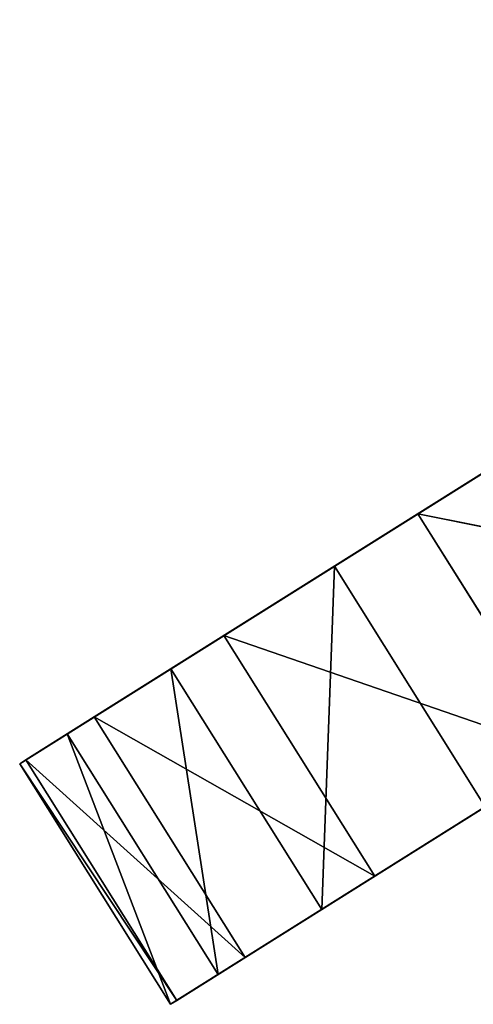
# Model space of a CAD drawing. Extents: x 47 to 276, y 1497 to 1772.
# Tile 2 of 61: x 62 to 72, y 1594 to 1616. Entities that reach past the tile are written whole.
import ezdxf

# ---------------------------------------------------------------- set-up
doc = ezdxf.new("R2010")
doc.units = 0
doc.header["$LTSCALE"] = 25.4
doc.layers.get('0').update_dxf_attribs({"color": 13, "linetype": 'CONTINUOUS'})

# ---------------------------------------------------------------- blocks, each defined once
blk = doc.blocks.new('IKA-A-4171_STL')
at = {"color": 33}
for p, q in [((69.27, 1478.375, 106.453), (74.285, 1496.826, 109.6)), ((69.27, 1478.375, 106.453), (74.285, 1496.826, 109.6)), ((65.671, 1461.302, 104.195), (69.27, 1478.375, 106.453)), ((65.671, 1461.302, 104.195), (69.27, 1478.375, 106.453)), ((69.27, 1478.375, 106.453), (68.992, 1461.302, 98.901)), ((69.27, 1478.375, 106.453), (68.992, 1461.302, 98.901)), ((72.591, 1478.375, 101.159), (68.992, 1461.302, 98.901)), ((72.591, 1478.375, 101.159), (68.992, 1461.302, 98.901)), ((69.27, 1478.375, 106.453), (72.591, 1478.375, 101.159)), ((69.27, 1478.375, 106.453), (72.591, 1478.375, 101.159)), ((69.27, 1478.375, 106.453), (84.673, 1478.006, 116.117)), ((69.27, 1478.375, 106.453), (84.673, 1478.006, 116.117)), ((69.27, 1478.375, 106.453), (82.349, 1464.504, 114.659)), ((69.27, 1478.375, 106.453), (82.349, 1464.504, 114.659)), ((68.992, 1461.302, 98.901), (87.995, 1478.006, 110.823)), ((68.992, 1461.302, 98.901), (87.995, 1478.006, 110.823)), ((65.671, 1461.302, 104.195), (82.349, 1464.504, 114.659)), ((65.671, 1461.302, 104.195), (82.349, 1464.504, 114.659)), ((66.708, 1445.414, 97.467), (85.67, 1464.504, 109.364)), ((66.708, 1445.414, 97.467), (85.67, 1464.504, 109.364)), ((68.992, 1461.302, 98.901), (85.67, 1464.504, 109.364)), ((68.992, 1461.302, 98.901), (85.67, 1464.504, 109.364)), ((63.386, 1445.414, 102.761), (65.671, 1461.302, 104.195)), ((63.386, 1445.414, 102.761), (65.671, 1461.302, 104.195)), ((65.671, 1461.302, 104.195), (66.708, 1445.414, 97.467)), ((65.671, 1461.302, 104.195), (66.708, 1445.414, 97.467)), ((65.671, 1461.302, 104.195), (68.992, 1461.302, 98.901)), ((65.671, 1461.302, 104.195), (68.992, 1461.302, 98.901)), ((65.671, 1461.302, 104.195), (80.753, 1448.016, 113.657)), ((65.671, 1461.302, 104.195), (80.753, 1448.016, 113.657)), ((68.992, 1461.302, 98.901), (66.708, 1445.414, 97.467)), ((68.992, 1461.302, 98.901), (66.708, 1445.414, 97.467)), ((63.386, 1445.414, 102.761), (80.753, 1448.016, 113.657)), ((63.386, 1445.414, 102.761), (80.753, 1448.016, 113.657)), ((65.662, 1430.505, 96.811), (84.074, 1448.016, 108.363)), ((65.662, 1430.505, 96.811), (84.074, 1448.016, 108.363)), ((66.708, 1445.414, 97.467), (84.074, 1448.016, 108.363)), ((66.708, 1445.414, 97.467), (84.074, 1448.016, 108.363)), ((62.341, 1430.505, 102.106), (63.386, 1445.414, 102.761)), ((62.341, 1430.505, 102.106), (63.386, 1445.414, 102.761)), ((63.386, 1445.414, 102.761), (65.662, 1430.505, 96.811)), ((63.386, 1445.414, 102.761), (65.662, 1430.505, 96.811)), ((63.386, 1445.414, 102.761), (66.708, 1445.414, 97.467)), ((63.386, 1445.414, 102.761), (66.708, 1445.414, 97.467)), ((63.386, 1445.414, 102.761), (80.092, 1430.619, 113.243)), ((63.386, 1445.414, 102.761), (80.092, 1430.619, 113.243)), ((66.708, 1445.414, 97.467), (65.662, 1430.505, 96.811)), ((66.708, 1445.414, 97.467), (65.662, 1430.505, 96.811)), ((62.341, 1430.505, 102.106), (80.092, 1430.619, 113.243)), ((62.341, 1430.505, 102.106), (80.092, 1430.619, 113.243)), ((62.476, 1416.317, 102.19), (62.341, 1430.505, 102.106)), ((62.341, 1430.505, 102.106), (65.797, 1416.317, 96.896)), ((62.341, 1430.505, 102.106), (65.797, 1416.317, 96.896)), ((62.341, 1430.505, 102.106), (65.662, 1430.505, 96.811)), ((62.341, 1430.505, 102.106), (65.662, 1430.505, 96.811)), ((62.341, 1430.505, 102.106), (80.385, 1414.291, 113.426)), ((62.341, 1430.505, 102.106), (80.385, 1414.291, 113.426)), ((62.476, 1416.317, 102.19), (62.341, 1430.505, 102.106)), ((65.662, 1430.505, 96.811), (83.414, 1430.619, 107.949)), ((65.662, 1430.505, 96.811), (83.414, 1430.619, 107.949)), ((65.662, 1430.505, 96.811), (65.797, 1416.317, 96.896)), ((65.662, 1430.505, 96.811), (65.797, 1416.317, 96.896)), ((65.797, 1416.317, 96.896), (83.414, 1430.619, 107.949)), ((65.797, 1416.317, 96.896), (83.414, 1430.619, 107.949)), ((63.983, 1401.094, 103.136), (62.476, 1416.317, 102.19)), ((62.476, 1416.317, 102.19), (67.305, 1401.094, 97.842)), ((62.476, 1416.317, 102.19), (67.305, 1401.094, 97.842)), ((62.476, 1416.317, 102.19), (65.797, 1416.317, 96.896)), ((62.476, 1416.317, 102.19), (65.797, 1416.317, 96.896)), ((62.476, 1416.317, 102.19), (80.385, 1414.291, 113.426)), ((62.476, 1416.317, 102.19), (80.385, 1414.291, 113.426)), ((62.476, 1416.317, 102.19), (81.687, 1398.187, 114.244)), ((62.476, 1416.317, 102.19), (81.687, 1398.187, 114.244)), ((63.983, 1401.094, 103.136), (62.476, 1416.317, 102.19)), ((65.797, 1416.317, 96.896), (67.305, 1401.094, 97.842)), ((65.797, 1416.317, 96.896), (67.305, 1401.094, 97.842)), ((65.797, 1416.317, 96.896), (83.706, 1414.291, 108.132)), ((65.797, 1416.317, 96.896), (83.706, 1414.291, 108.132)), ((67.305, 1401.094, 97.842), (83.706, 1414.291, 108.132)), ((67.305, 1401.094, 97.842), (83.706, 1414.291, 108.132)), ((66.838, 1386.535, 104.927), (63.983, 1401.094, 103.136)), ((63.983, 1401.094, 103.136), (70.16, 1386.535, 99.633)), ((63.983, 1401.094, 103.136), (70.16, 1386.535, 99.633)), ((63.983, 1401.094, 103.136), (67.305, 1401.094, 97.842)), ((63.983, 1401.094, 103.136), (67.305, 1401.094, 97.842)), ((63.983, 1401.094, 103.136), (81.687, 1398.187, 114.244)), ((63.983, 1401.094, 103.136), (81.687, 1398.187, 114.244)), ((66.838, 1386.535, 104.927), (63.983, 1401.094, 103.136)), ((67.305, 1401.094, 97.842), (70.16, 1386.535, 99.633)), ((67.305, 1401.094, 97.842), (70.16, 1386.535, 99.633)), ((67.305, 1401.094, 97.842), (85.009, 1398.187, 108.949)), ((67.305, 1401.094, 97.842), (85.009, 1398.187, 108.949)), ((81.687, 1398.187, 114.244), (66.838, 1386.535, 104.927)), ((81.687, 1398.187, 114.244), (66.838, 1386.535, 104.927)), ((70.16, 1386.535, 99.633), (85.009, 1398.187, 108.949)), ((70.16, 1386.535, 99.633), (85.009, 1398.187, 108.949)), ((71.106, 1371.955, 107.605), (66.838, 1386.535, 104.927)), ((66.838, 1386.535, 104.927), (74.428, 1371.955, 102.311)), ((66.838, 1386.535, 104.927), (74.428, 1371.955, 102.311)), ((66.838, 1386.535, 104.927), (70.16, 1386.535, 99.633)), ((66.838, 1386.535, 104.927), (70.16, 1386.535, 99.633)), ((66.838, 1386.535, 104.927), (84.302, 1381.13, 115.884)), ((66.838, 1386.535, 104.927), (84.302, 1381.13, 115.884)), ((71.106, 1371.955, 107.605), (66.838, 1386.535, 104.927)), ((70.16, 1386.535, 99.633), (74.428, 1371.955, 102.311)), ((70.16, 1386.535, 99.633), (74.428, 1371.955, 102.311)), ((70.16, 1386.535, 99.633), (87.623, 1381.13, 110.59)), ((70.16, 1386.535, 99.633), (87.623, 1381.13, 110.59)), ((71.106, 1371.955, 107.605), (84.302, 1381.13, 115.884)), ((71.106, 1371.955, 107.605), (84.302, 1381.13, 115.884)), ((76.717, 1357.332, 111.125), (71.106, 1371.955, 107.605)), ((71.106, 1371.955, 107.605), (80.039, 1357.332, 105.831)), ((71.106, 1371.955, 107.605), (80.039, 1357.332, 105.831)), ((71.106, 1371.955, 107.605), (74.428, 1371.955, 102.311)), ((71.106, 1371.955, 107.605), (74.428, 1371.955, 102.311)), ((71.106, 1371.955, 107.605), (88.442, 1363.291, 118.482)), ((71.106, 1371.955, 107.605), (88.442, 1363.291, 118.482)), ((76.717, 1357.332, 111.125), (71.106, 1371.955, 107.605))]:
    blk.add_line(p, q, dxfattribs=at)
mesh = blk.add_polyface(dxfattribs=at)
corners = [(74.285, 1496.826, 109.6), (72.591, 1478.375, 101.159), (69.27, 1478.375, 106.453)]
mesh.append_faces([[corners[k] for k in face] for face in [(0, 1, 2)]], dxfattribs={"color": 33})
mesh = blk.add_polyface(dxfattribs=at)
corners = [(84.673, 1478.006, 116.117), (74.285, 1496.826, 109.6), (69.27, 1478.375, 106.453)]
mesh.append_faces([[corners[k] for k in face] for face in [(0, 1, 2)]], dxfattribs={"color": 33})
mesh = blk.add_polyface(dxfattribs=at)
corners = [(69.27, 1478.375, 106.453), (68.992, 1461.302, 98.901), (65.671, 1461.302, 104.195)]
mesh.append_faces([[corners[k] for k in face] for face in [(0, 1, 2)]], dxfattribs={"color": 33})
mesh = blk.add_polyface(dxfattribs=at)
corners = [(82.349, 1464.504, 114.659), (69.27, 1478.375, 106.453), (65.671, 1461.302, 104.195)]
mesh.append_faces([[corners[k] for k in face] for face in [(0, 1, 2)]], dxfattribs={"color": 33})
mesh = blk.add_polyface(dxfattribs=at)
corners = [(72.591, 1478.375, 101.159), (68.992, 1461.302, 98.901), (69.27, 1478.375, 106.453)]
mesh.append_faces([[corners[k] for k in face] for face in [(0, 1, 2)]], dxfattribs={"color": 33})
mesh = blk.add_polyface(dxfattribs=at)
corners = [(87.995, 1478.006, 110.823), (68.992, 1461.302, 98.901), (72.591, 1478.375, 101.159)]
mesh.append_faces([[corners[k] for k in face] for face in [(0, 1, 2)]], dxfattribs={"color": 33})
mesh = blk.add_polyface(dxfattribs=at)
corners = [(84.673, 1478.006, 116.117), (69.27, 1478.375, 106.453), (82.349, 1464.504, 114.659)]
mesh.append_faces([[corners[k] for k in face] for face in [(0, 1, 2)]], dxfattribs={"color": 33})
mesh = blk.add_polyface(dxfattribs=at)
corners = [(87.995, 1478.006, 110.823), (85.67, 1464.504, 109.364), (68.992, 1461.302, 98.901)]
mesh.append_faces([[corners[k] for k in face] for face in [(0, 1, 2)]], dxfattribs={"color": 33})
mesh = blk.add_polyface(dxfattribs=at)
corners = [(82.349, 1464.504, 114.659), (65.671, 1461.302, 104.195), (80.753, 1448.016, 113.657)]
mesh.append_faces([[corners[k] for k in face] for face in [(0, 1, 2)]], dxfattribs={"color": 33})
mesh = blk.add_polyface(dxfattribs=at)
corners = [(85.67, 1464.504, 109.364), (84.074, 1448.016, 108.363), (66.708, 1445.414, 97.467)]
mesh.append_faces([[corners[k] for k in face] for face in [(0, 1, 2)]], dxfattribs={"color": 33})
mesh = blk.add_polyface(dxfattribs=at)
corners = [(85.67, 1464.504, 109.364), (66.708, 1445.414, 97.467), (68.992, 1461.302, 98.901)]
mesh.append_faces([[corners[k] for k in face] for face in [(0, 1, 2)]], dxfattribs={"color": 33})
mesh = blk.add_polyface(dxfattribs=at)
corners = [(65.671, 1461.302, 104.195), (66.708, 1445.414, 97.467), (63.386, 1445.414, 102.761)]
mesh.append_faces([[corners[k] for k in face] for face in [(0, 1, 2)]], dxfattribs={"color": 33})
mesh = blk.add_polyface(dxfattribs=at)
corners = [(80.753, 1448.016, 113.657), (65.671, 1461.302, 104.195), (63.386, 1445.414, 102.761)]
mesh.append_faces([[corners[k] for k in face] for face in [(0, 1, 2)]], dxfattribs={"color": 33})
mesh = blk.add_polyface(dxfattribs=at)
corners = [(68.992, 1461.302, 98.901), (66.708, 1445.414, 97.467), (65.671, 1461.302, 104.195)]
mesh.append_faces([[corners[k] for k in face] for face in [(0, 1, 2)]], dxfattribs={"color": 33})
mesh = blk.add_polyface(dxfattribs=at)
corners = [(80.753, 1448.016, 113.657), (63.386, 1445.414, 102.761), (80.092, 1430.619, 113.243)]
mesh.append_faces([[corners[k] for k in face] for face in [(0, 1, 2)]], dxfattribs={"color": 33})
mesh = blk.add_polyface(dxfattribs=at)
corners = [(84.074, 1448.016, 108.363), (83.414, 1430.619, 107.949), (65.662, 1430.505, 96.811)]
mesh.append_faces([[corners[k] for k in face] for face in [(0, 1, 2)]], dxfattribs={"color": 33})
mesh = blk.add_polyface(dxfattribs=at)
corners = [(84.074, 1448.016, 108.363), (65.662, 1430.505, 96.811), (66.708, 1445.414, 97.467)]
mesh.append_faces([[corners[k] for k in face] for face in [(0, 1, 2)]], dxfattribs={"color": 33})
mesh = blk.add_polyface(dxfattribs=at)
corners = [(63.386, 1445.414, 102.761), (65.662, 1430.505, 96.811), (62.341, 1430.505, 102.106)]
mesh.append_faces([[corners[k] for k in face] for face in [(0, 1, 2)]], dxfattribs={"color": 33})
mesh = blk.add_polyface(dxfattribs=at)
corners = [(80.092, 1430.619, 113.243), (63.386, 1445.414, 102.761), (62.341, 1430.505, 102.106)]
mesh.append_faces([[corners[k] for k in face] for face in [(0, 1, 2)]], dxfattribs={"color": 33})
mesh = blk.add_polyface(dxfattribs=at)
corners = [(66.708, 1445.414, 97.467), (65.662, 1430.505, 96.811), (63.386, 1445.414, 102.761)]
mesh.append_faces([[corners[k] for k in face] for face in [(0, 1, 2)]], dxfattribs={"color": 33})
mesh = blk.add_polyface(dxfattribs=at)
corners = [(80.385, 1414.291, 113.426), (80.092, 1430.619, 113.243), (62.341, 1430.505, 102.106)]
mesh.append_faces([[corners[k] for k in face] for face in [(0, 1, 2)]], dxfattribs={"color": 33})
mesh = blk.add_polyface(dxfattribs=at)
corners = [(62.341, 1430.505, 102.106), (65.797, 1416.317, 96.896), (62.476, 1416.317, 102.19)]
mesh.append_faces([[corners[k] for k in face] for face in [(0, 1, 2)]], dxfattribs={"color": 33})
mesh = blk.add_polyface(dxfattribs=at)
corners = [(65.662, 1430.505, 96.811), (65.797, 1416.317, 96.896), (62.341, 1430.505, 102.106)]
mesh.append_faces([[corners[k] for k in face] for face in [(0, 1, 2)]], dxfattribs={"color": 33})
mesh = blk.add_polyface(dxfattribs=at)
corners = [(80.385, 1414.291, 113.426), (62.341, 1430.505, 102.106), (62.476, 1416.317, 102.19)]
mesh.append_faces([[corners[k] for k in face] for face in [(0, 1, 2)]], dxfattribs={"color": 33})
mesh = blk.add_polyface(dxfattribs=at)
corners = [(83.414, 1430.619, 107.949), (65.797, 1416.317, 96.896), (65.662, 1430.505, 96.811)]
mesh.append_faces([[corners[k] for k in face] for face in [(0, 1, 2)]], dxfattribs={"color": 33})
mesh = blk.add_polyface(dxfattribs=at)
corners = [(83.706, 1414.291, 108.132), (65.797, 1416.317, 96.896), (83.414, 1430.619, 107.949)]
mesh.append_faces([[corners[k] for k in face] for face in [(0, 1, 2)]], dxfattribs={"color": 33})
mesh = blk.add_polyface(dxfattribs=at)
corners = [(62.476, 1416.317, 102.19), (67.305, 1401.094, 97.842), (63.983, 1401.094, 103.136)]
mesh.append_faces([[corners[k] for k in face] for face in [(0, 1, 2)]], dxfattribs={"color": 33})
mesh = blk.add_polyface(dxfattribs=at)
corners = [(65.797, 1416.317, 96.896), (67.305, 1401.094, 97.842), (62.476, 1416.317, 102.19)]
mesh.append_faces([[corners[k] for k in face] for face in [(0, 1, 2)]], dxfattribs={"color": 33})
mesh = blk.add_polyface(dxfattribs=at)
corners = [(81.687, 1398.187, 114.244), (80.385, 1414.291, 113.426), (62.476, 1416.317, 102.19)]
mesh.append_faces([[corners[k] for k in face] for face in [(0, 1, 2)]], dxfattribs={"color": 33})
mesh = blk.add_polyface(dxfattribs=at)
corners = [(81.687, 1398.187, 114.244), (62.476, 1416.317, 102.19), (63.983, 1401.094, 103.136)]
mesh.append_faces([[corners[k] for k in face] for face in [(0, 1, 2)]], dxfattribs={"color": 33})
mesh = blk.add_polyface(dxfattribs=at)
corners = [(83.706, 1414.291, 108.132), (67.305, 1401.094, 97.842), (65.797, 1416.317, 96.896)]
mesh.append_faces([[corners[k] for k in face] for face in [(0, 1, 2)]], dxfattribs={"color": 33})
mesh = blk.add_polyface(dxfattribs=at)
corners = [(85.009, 1398.187, 108.949), (67.305, 1401.094, 97.842), (83.706, 1414.291, 108.132)]
mesh.append_faces([[corners[k] for k in face] for face in [(0, 1, 2)]], dxfattribs={"color": 33})
mesh = blk.add_polyface(dxfattribs=at)
corners = [(63.983, 1401.094, 103.136), (70.16, 1386.535, 99.633), (66.838, 1386.535, 104.927)]
mesh.append_faces([[corners[k] for k in face] for face in [(0, 1, 2)]], dxfattribs={"color": 33})
mesh = blk.add_polyface(dxfattribs=at)
corners = [(67.305, 1401.094, 97.842), (70.16, 1386.535, 99.633), (63.983, 1401.094, 103.136)]
mesh.append_faces([[corners[k] for k in face] for face in [(0, 1, 2)]], dxfattribs={"color": 33})
mesh = blk.add_polyface(dxfattribs=at)
corners = [(81.687, 1398.187, 114.244), (63.983, 1401.094, 103.136), (66.838, 1386.535, 104.927)]
mesh.append_faces([[corners[k] for k in face] for face in [(0, 1, 2)]], dxfattribs={"color": 33})
mesh = blk.add_polyface(dxfattribs=at)
corners = [(85.009, 1398.187, 108.949), (70.16, 1386.535, 99.633), (67.305, 1401.094, 97.842)]
mesh.append_faces([[corners[k] for k in face] for face in [(0, 1, 2)]], dxfattribs={"color": 33})
mesh = blk.add_polyface(dxfattribs=at)
corners = [(84.302, 1381.13, 115.884), (81.687, 1398.187, 114.244), (66.838, 1386.535, 104.927)]
mesh.append_faces([[corners[k] for k in face] for face in [(0, 1, 2)]], dxfattribs={"color": 33})
mesh = blk.add_polyface(dxfattribs=at)
corners = [(87.623, 1381.13, 110.59), (70.16, 1386.535, 99.633), (85.009, 1398.187, 108.949)]
mesh.append_faces([[corners[k] for k in face] for face in [(0, 1, 2)]], dxfattribs={"color": 33})
mesh = blk.add_polyface(dxfattribs=at)
corners = [(66.838, 1386.535, 104.927), (74.428, 1371.955, 102.311), (71.106, 1371.955, 107.605)]
mesh.append_faces([[corners[k] for k in face] for face in [(0, 1, 2)]], dxfattribs={"color": 33})
mesh = blk.add_polyface(dxfattribs=at)
corners = [(70.16, 1386.535, 99.633), (74.428, 1371.955, 102.311), (66.838, 1386.535, 104.927)]
mesh.append_faces([[corners[k] for k in face] for face in [(0, 1, 2)]], dxfattribs={"color": 33})
mesh = blk.add_polyface(dxfattribs=at)
corners = [(84.302, 1381.13, 115.884), (66.838, 1386.535, 104.927), (71.106, 1371.955, 107.605)]
mesh.append_faces([[corners[k] for k in face] for face in [(0, 1, 2)]], dxfattribs={"color": 33})
mesh = blk.add_polyface(dxfattribs=at)
corners = [(87.623, 1381.13, 110.59), (74.428, 1371.955, 102.311), (70.16, 1386.535, 99.633)]
mesh.append_faces([[corners[k] for k in face] for face in [(0, 1, 2)]], dxfattribs={"color": 33})
mesh = blk.add_polyface(dxfattribs=at)
corners = [(88.442, 1363.291, 118.482), (84.302, 1381.13, 115.884), (71.106, 1371.955, 107.605)]
mesh.append_faces([[corners[k] for k in face] for face in [(0, 1, 2)]], dxfattribs={"color": 33})
mesh = blk.add_polyface(dxfattribs=at)
corners = [(71.106, 1371.955, 107.605), (80.039, 1357.332, 105.831), (76.717, 1357.332, 111.125)]
mesh.append_faces([[corners[k] for k in face] for face in [(0, 1, 2)]], dxfattribs={"color": 33})
mesh = blk.add_polyface(dxfattribs=at)
corners = [(74.428, 1371.955, 102.311), (80.039, 1357.332, 105.831), (71.106, 1371.955, 107.605)]
mesh.append_faces([[corners[k] for k in face] for face in [(0, 1, 2)]], dxfattribs={"color": 33})
mesh = blk.add_polyface(dxfattribs=at)
corners = [(88.442, 1363.291, 118.482), (71.106, 1371.955, 107.605), (76.717, 1357.332, 111.125)]
mesh.append_faces([[corners[k] for k in face] for face in [(0, 1, 2)]], dxfattribs={"color": 33})

msp = doc.modelspace()

# ---------------------------------------------------------------- block references
at = {"color": 0, "extrusion": (0, 1, -3.33067e-16), "rotation": 180}
msp.add_blockref('IKA-A-4171_STL', (0, 1590.411, 1497.205), dxfattribs=at)

doc.saveas('drawing.dxf')
